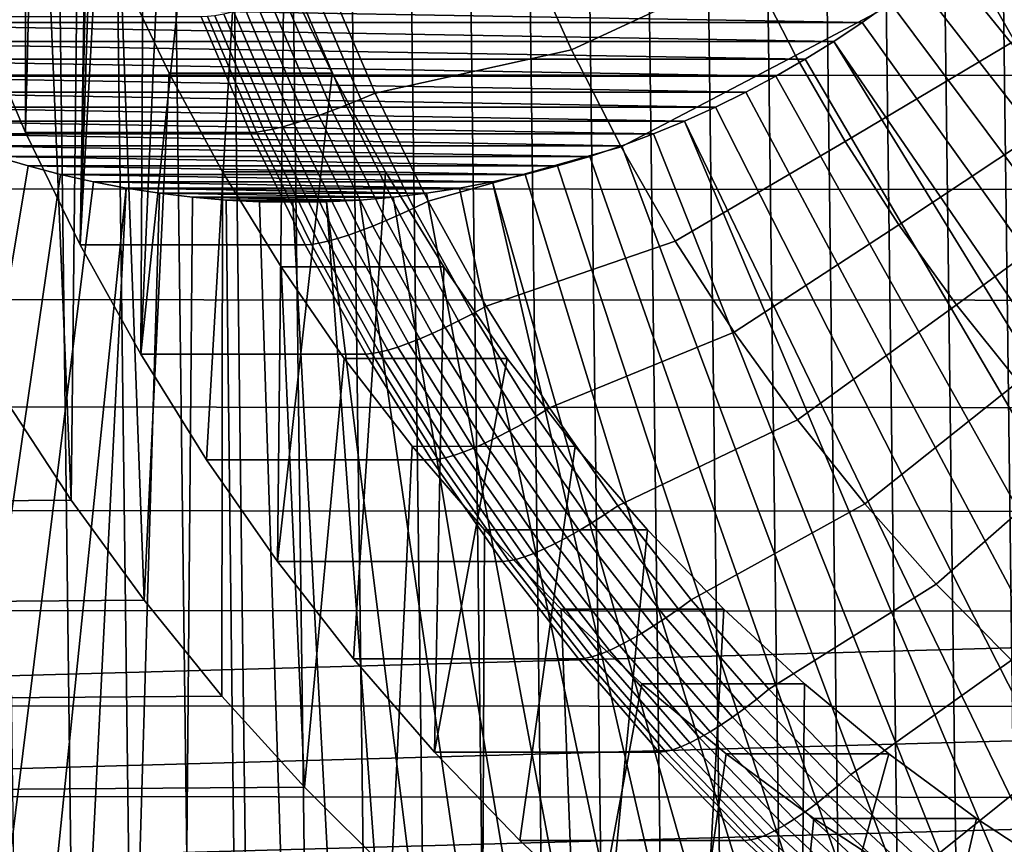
# Model space of a CAD drawing. Header units: metres. Extents: x -248 to 28, y -28 to 28.
# Tile 10 of 256: x -230.73 to -221.42, y -16.57 to -8.77. Entities that reach past the tile are written whole.
import ezdxf

# ---------------------------------------------------------------- set-up
doc = ezdxf.new("R2010")
doc.units = ezdxf.units.M
doc.layers.add('solid_10_061_053_XXX', color=7, linetype='CONTINUOUS')

msp = doc.modelspace()

# ---------------------------------------------------------------- linework, layer by layer
at = {"layer": 'solid_10_061_053_XXX'}
for points in [[(-227.412567, 22.197994, 139.122314), (-226.852432, -22.247147, 138.918442), (-226.291367, -22.280291, 138.714233), (-226.852402, 22.247149, 138.918442)], [(-226.852402, 22.247149, 138.918442), (-226.291367, -22.280291, 138.714233), (-225.72966, -22.297413, 138.509796), (-226.291336, 22.280293, 138.714218)], [(-226.291336, 22.280293, 138.714218), (-225.72966, -22.297413, 138.509796), (-225.167648, -22.298502, 138.305237), (-225.72963, 22.297415, 138.509781)], [(-225.72963, 22.297415, 138.509781), (-225.167648, -22.298502, 138.305237), (-224.605789, -22.283546, 138.100739), (-225.167618, 22.298502, 138.305222)], [(-225.167618, 22.298502, 138.305222), (-224.605789, -22.283546, 138.100739), (-224.044434, -22.252562, 137.896423), (-224.605759, 22.283546, 138.100723)], [(-224.605759, 22.283546, 138.100723), (-224.044434, -22.252562, 137.896423), (-223.483978, -22.205553, 137.692429), (-224.044403, 22.25256, 137.896408)], [(-224.044403, 22.25256, 137.896408), (-223.483978, -22.205553, 137.692429), (-222.92511, -22.142586, 137.489014), (-223.483948, 22.205549, 137.692413)], [(-227.971237, 22.132875, 139.325653), (-227.412598, -22.19799, 139.12233), (-226.852432, -22.247147, 138.918442), (-227.412567, 22.197994, 139.122314)], [(-223.483948, 22.205549, 137.692413), (-222.92511, -22.142586, 137.489014), (-222.368134, -22.063715, 137.286301), (-222.925079, 22.142582, 137.488998)], [(-228.528061, 22.051838, 139.52832), (-227.971268, -22.132872, 139.325668), (-227.412598, -22.19799, 139.12233), (-227.971237, 22.132875, 139.325653)], [(-222.925079, 22.142582, 137.488998), (-222.368134, -22.063715, 137.286301), (-221.813461, -21.968998, 137.084412), (-222.368103, 22.063709, 137.286285)], [(-222.368103, 22.063709, 137.286285), (-221.813461, -21.968998, 137.084412), (-221.261566, -21.858534, 136.883545), (-221.813431, 21.96899, 137.084396)], [(-229.082687, 21.954929, 139.730194), (-228.528091, -22.051834, 139.528336), (-227.971268, -22.132872, 139.325668), (-228.528061, 22.051838, 139.52832)], [(-221.813431, 21.96899, 137.084396), (-221.261566, -21.858534, 136.883545), (-220.712723, -21.732389, 136.683777), (-221.26152, 21.858524, 136.883514)], [(-229.634598, 21.842245, 139.931076), (-229.082718, -21.954924, 139.730209), (-228.528091, -22.051834, 139.528336), (-229.082687, 21.954929, 139.730194)], [(-230.183487, 21.713848, 140.130844), (-229.634628, -21.842237, 139.931076), (-229.082718, -21.954924, 139.730209), (-229.634598, 21.842245, 139.931076)], [(-230.728989, 21.569818, 140.329391), (-230.183517, -21.71384, 140.130859), (-229.634628, -21.842237, 139.931076), (-230.183487, 21.713848, 140.130844)], [(-231.270599, 21.410294, 140.52652), (-230.729019, -21.569811, 140.329407), (-230.183517, -21.71384, 140.130859), (-230.728989, 21.569818, 140.329391)], [(-230.675568, -9.839418, 183.089905), (-230.156525, 10.902413, 182.900986), (-229.985352, 0, 182.838684), (-230.156525, -10.902413, 182.900986)], [(-230.156525, 10.902413, 182.900986), (-230.675568, -9.839418, 183.089905), (-230.675568, 9.839418, 183.089905)], [(-230.675568, 9.839418, 183.089905), (-230.675568, -9.839418, 183.089905), (-231.140732, -8.748477, 183.259201)], [(-230.156525, -10.902413, 182.900986), (-229.985352, 0, 182.838684), (-229.95752, -1.074196, 182.828552)], [(-230.156525, -10.902413, 182.900986), (-229.95752, -1.074196, 182.828552), (-229.87413, -2.145158, 182.798203)], [(-230.156525, -10.902413, 182.900986), (-229.87413, -2.145158, 182.798203), (-229.735413, -3.209665, 182.747711)], [(-230.156525, -10.902413, 182.900986), (-229.735413, -3.209665, 182.747711), (-229.541855, -4.264221, 182.677261), (-229.585068, -11.934463, 182.692993)], [(-229.585068, -11.934463, 182.692993), (-229.541855, -4.264221, 182.677261), (-229.293945, -5.306013, 182.587036)], [(-230.531601, -6.331591, 178.248703), (-230.833038, -5.305993, 178.358414), (-230.883987, -12.333515, 178.376953), (-230.242737, -13.316682, 178.143555)], [(-229.585068, -11.934463, 182.692993), (-229.293945, -5.306013, 182.587036), (-228.992477, -6.331688, 182.47731)], [(-230.17746, -7.338163, 178.119797), (-230.531601, -6.331591, 178.248703), (-230.242737, -13.316682, 178.143555)], [(-229.585068, -11.934463, 182.692993), (-228.992477, -6.331688, 182.47731), (-228.638443, -7.337977, 182.34845), (-228.962769, -12.932734, 182.466492)], [(-229.771927, -8.322003, 177.972198), (-230.17746, -7.338163, 178.119797), (-230.242737, -13.316682, 178.143555), (-229.553314, -14.262086, 177.892639)], [(-228.962769, -12.932734, 182.466492), (-228.638443, -7.337977, 182.34845), (-228.232773, -8.322156, 182.20079), (-228.291473, -13.894281, 182.222168)], [(-221.748688, -8.237655, 190.171463), (-221.325195, -8.973097, 190.017334), (-219.727539, -8.006633, 190.055557), (-220.105423, -7.350403, 190.1931)], [(-223.823639, -8.274807, 190.236877), (-224.209671, -7.413519, 190.37738), (-225.935364, -8.115582, 190.246521), (-225.512772, -9.058434, 190.092712)], [(-223.823639, -8.274807, 190.236877), (-223.395767, -9.113414, 190.081146), (-221.748688, -8.237655, 190.171463), (-222.135437, -7.479634, 190.312241)], [(-214.045654, -15.409805, 129.072388), (-221.51326, -7.772909, 128.461716), (-221.282547, -7.54265, 128.377747), (-213.657501, -15.027817, 128.931107)], [(-214.850449, -16.139462, 129.365311), (-221.750824, -7.995211, 128.548187), (-221.51326, -7.772909, 128.461716), (-214.443405, -15.780444, 129.217148)], [(-214.045654, -15.409805, 129.072388), (-214.443405, -15.780444, 129.217148), (-221.51326, -7.772909, 128.461716)], [(-215.26651, -16.486591, 129.516739), (-221.994888, -8.209237, 128.637024), (-221.750824, -7.995211, 128.548187), (-214.850449, -16.139462, 129.365311)], [(-206.092651, -9.306959, 131.575333), (-244.598938, -9.289848, 145.590485), (-245.036255, -8.186011, 145.749649), (-205.65448, -8.203561, 131.415863)], [(-225.512772, -9.058434, 190.092712), (-225.935364, -8.115582, 190.246521), (-227.815323, -8.417814, 190.104614), (-227.367767, -9.467447, 189.941727)], [(-223.395767, -9.113414, 190.081146), (-223.823639, -8.274807, 190.236877), (-225.512772, -9.058434, 190.092712), (-225.044388, -9.976459, 189.922241)], [(-223.395767, -9.113414, 190.081146), (-222.927246, -9.927042, 189.910614), (-221.325195, -8.973097, 190.017334), (-221.748688, -8.237655, 190.171463)], [(-215.691254, -16.821579, 129.671341), (-222.245255, -8.41482, 128.728149), (-221.994888, -8.209237, 128.637024), (-215.26651, -16.486591, 129.516739)], [(-229.315842, -9.281114, 177.806198), (-229.771927, -8.322003, 177.972198), (-229.553314, -14.262086, 177.892639)], [(-227.776825, -9.280976, 182.034836), (-228.232773, -8.322156, 182.20079), (-229.771927, -8.322003, 177.972198), (-229.315842, -9.281114, 177.806198)], [(-228.291473, -13.894281, 182.222168), (-228.232773, -8.322156, 182.20079), (-227.776825, -9.280976, 182.034836)], [(-227.95546, -8.469649, 190.078461), (-227.505142, -9.525744, 189.914566), (-227.367767, -9.467447, 189.941727), (-227.815323, -8.417814, 190.104614)], [(-216.12439, -17.144176, 129.828995), (-222.501785, -8.611822, 128.821518), (-222.245255, -8.41482, 128.728149), (-215.691254, -16.821579, 129.671341)], [(-227.641602, -9.581043, 189.872147), (-228.094528, -8.518817, 190.037003), (-228.229645, -8.564297, 189.98085), (-227.774292, -9.632194, 189.815125)], [(-227.505142, -9.525744, 189.914566), (-227.95546, -8.469649, 190.078461), (-228.094528, -8.518817, 190.037003), (-227.641602, -9.581043, 189.872147)], [(-222.764053, -8.799937, 128.916977), (-233.529358, -8.799937, 132.83522), (-233.791626, -8.611822, 132.930679)], [(-222.501785, -8.611822, 128.821518), (-222.764053, -8.799937, 128.916977), (-233.791626, -8.611822, 132.930679)], [(-228.022919, -9.719962, 189.659744), (-228.482422, -8.642335, 189.826981), (-228.597458, -8.674079, 189.730881), (-228.136261, -9.755665, 189.563019)], [(-227.90184, -9.678661, 189.74408), (-228.35939, -8.605613, 189.910599), (-228.482422, -8.642335, 189.826981), (-228.022919, -9.719962, 189.659744)], [(-227.774292, -9.632194, 189.815125), (-228.229645, -8.564297, 189.98085), (-228.35939, -8.605613, 189.910599), (-227.90184, -9.678661, 189.74408)], [(-216.565598, -17.454149, 129.989578), (-222.764053, -8.799937, 128.916977), (-222.501785, -8.611822, 128.821518), (-216.12439, -17.144176, 129.828995)], [(-228.548935, -9.839416, 188.93277), (-229.014084, -8.748544, 189.102066), (-231.140732, -8.748477, 183.259201), (-230.675568, -9.839418, 183.089905)], [(-228.490051, -9.835999, 189.074005), (-228.955048, -8.745507, 189.243256), (-229.014084, -8.748544, 189.102066), (-228.548935, -9.839416, 188.93277)], [(-228.418503, -9.825775, 189.209122), (-228.883011, -8.736417, 189.378174), (-228.955048, -8.745507, 189.243256), (-228.490051, -9.835999, 189.074005)], [(-228.335098, -9.808849, 189.336517), (-228.798798, -8.721367, 189.505295), (-228.883011, -8.736417, 189.378174), (-228.418503, -9.825775, 189.209122)], [(-228.240692, -9.785398, 189.454895), (-228.703278, -8.700516, 189.623276), (-228.798798, -8.721367, 189.505295), (-228.335098, -9.808849, 189.336517)], [(-228.136261, -9.755665, 189.563019), (-228.597458, -8.674079, 189.730881), (-228.703278, -8.700516, 189.623276), (-228.240692, -9.785398, 189.454895)], [(-223.031815, -8.978979, 129.014435), (-233.261597, -8.978979, 132.737762), (-233.529358, -8.799937, 132.83522)], [(-222.764053, -8.799937, 128.916977), (-223.031815, -8.978979, 129.014435), (-233.529358, -8.799937, 132.83522)], [(-217.014557, -17.751265, 130.152985), (-223.031815, -8.978979, 129.014435), (-222.764053, -8.799937, 128.916977), (-216.565598, -17.454149, 129.989578)], [(-223.304916, -9.148843, 129.113831), (-232.98851, -9.148843, 132.638367), (-233.261597, -8.978979, 132.737762)], [(-223.031815, -8.978979, 129.014435), (-223.304916, -9.148843, 129.113831), (-233.261597, -8.978979, 132.737762)], [(-217.934341, -18.306067, 130.487762), (-223.304916, -9.148843, 129.113831), (-223.031815, -8.978979, 129.014435), (-217.470917, -18.035307, 130.319077)], [(-217.014557, -17.751265, 130.152985), (-217.470917, -18.035307, 130.319077), (-223.031815, -8.978979, 129.014435)], [(-222.927246, -9.927042, 189.910614), (-222.419357, -10.713461, 189.725754), (-220.866104, -9.683944, 189.850235), (-221.325195, -8.973097, 190.017334)], [(-225.044388, -9.976459, 189.922241), (-225.512772, -9.058434, 190.092712), (-227.367767, -9.467447, 189.941727), (-226.868332, -10.490246, 189.759949)], [(-222.927246, -9.927042, 189.910614), (-223.395767, -9.113414, 190.081146), (-225.044388, -9.976459, 189.922241), (-224.531494, -10.867137, 189.735565)], [(-223.582962, -9.309299, 129.215027), (-232.710464, -9.309299, 132.53717), (-232.98851, -9.148843, 132.638367)], [(-223.304916, -9.148843, 129.113831), (-223.582962, -9.309299, 129.215027), (-232.98851, -9.148843, 132.638367)], [(-218.40451, -18.563341, 130.65889), (-223.582962, -9.309299, 129.215027), (-223.304916, -9.148843, 129.113831), (-217.934341, -18.306067, 130.487762)], [(-206.585403, -10.384023, 131.754684), (-244.107056, -10.367312, 145.411453), (-244.598938, -9.289848, 145.590485), (-206.092651, -9.306959, 131.575333)], [(-228.81102, -10.211597, 177.622452), (-229.315842, -9.281114, 177.806198), (-229.553314, -14.262086, 177.892639), (-228.817566, -15.167233, 177.624847)], [(-227.271912, -10.211637, 181.851074), (-227.776825, -9.280976, 182.034836), (-229.315842, -9.281114, 177.806198), (-228.81102, -10.211597, 177.622452)], [(-228.291473, -13.894281, 182.222168), (-227.776825, -9.280976, 182.034836), (-227.271912, -10.211637, 181.851074), (-227.572983, -14.816537, 181.960648)], [(-223.865677, -9.46017, 129.317932), (-232.42775, -9.46017, 132.434265), (-232.710464, -9.309299, 132.53717)], [(-223.582962, -9.309299, 129.215027), (-223.865677, -9.46017, 129.317932), (-232.710464, -9.309299, 132.53717)], [(-218.881073, -18.806946, 130.832336), (-223.865677, -9.46017, 129.317932), (-223.582962, -9.309299, 129.215027), (-218.40451, -18.563341, 130.65889)], [(-224.152786, -9.601322, 129.42244), (-232.140625, -9.601322, 132.329773), (-232.42775, -9.46017, 132.434265)], [(-223.865677, -9.46017, 129.317932), (-224.152786, -9.601322, 129.42244), (-232.42775, -9.46017, 132.434265)], [(-227.505142, -9.525744, 189.914566), (-227.00264, -10.554837, 189.731659), (-226.868332, -10.490246, 189.759949), (-227.367767, -9.467447, 189.941727)], [(-219.363663, -19.036697, 131.00798), (-224.152786, -9.601322, 129.42244), (-223.865677, -9.46017, 129.317932), (-218.881073, -18.806946, 130.832336)], [(-227.136185, -10.616111, 189.688187), (-227.641602, -9.581043, 189.872147), (-227.774292, -9.632194, 189.815125), (-227.26619, -10.672787, 189.630188)], [(-227.00264, -10.554837, 189.731659), (-227.505142, -9.525744, 189.914566), (-227.641602, -9.581043, 189.872147), (-227.136185, -10.616111, 189.688187)], [(-224.444031, -9.73262, 129.528427), (-231.849396, -9.73262, 132.22377), (-232.140625, -9.601322, 132.329773)], [(-224.152786, -9.601322, 129.42244), (-224.444031, -9.73262, 129.528427), (-232.140625, -9.601322, 132.329773)], [(-227.391281, -10.724275, 189.558243), (-227.90184, -9.678661, 189.74408), (-228.022919, -9.719962, 189.659744), (-227.510178, -10.770038, 189.473129)], [(-227.26619, -10.672787, 189.630188), (-227.774292, -9.632194, 189.815125), (-227.90184, -9.678661, 189.74408), (-227.391281, -10.724275, 189.558243)], [(-219.851929, -19.252428, 131.185699), (-224.444031, -9.73262, 129.528427), (-224.152786, -9.601322, 129.42244), (-219.363663, -19.036697, 131.00798)], [(-224.73912, -9.853935, 129.635834), (-231.554306, -9.853935, 132.116364), (-231.849396, -9.73262, 132.22377)], [(-224.444031, -9.73262, 129.528427), (-224.73912, -9.853935, 129.635834), (-231.849396, -9.73262, 132.22377)], [(-227.621643, -10.809597, 189.375702), (-228.136261, -9.755665, 189.563019), (-228.240692, -9.785398, 189.454895), (-227.724487, -10.842542, 189.267029)], [(-227.510178, -10.770038, 189.473129), (-228.022919, -9.719962, 189.659744), (-228.136261, -9.755665, 189.563019), (-227.621643, -10.809597, 189.375702)], [(-220.84407, -19.641203, 131.546814), (-224.73912, -9.853935, 129.635834), (-224.444031, -9.73262, 129.528427), (-220.34552, -19.453979, 131.365356)], [(-219.851929, -19.252428, 131.185699), (-220.34552, -19.453979, 131.365356), (-224.444031, -9.73262, 129.528427)], [(-222.419357, -10.713461, 189.725754), (-221.873474, -11.470514, 189.527069), (-220.372681, -10.368249, 189.670639), (-220.866104, -9.683944, 189.850235)], [(-225.037598, -9.965083, 129.744476), (-231.255814, -9.965083, 132.007721), (-231.554306, -9.853935, 132.116364)], [(-224.73912, -9.853935, 129.635834), (-225.037598, -9.965083, 129.744476), (-231.554306, -9.853935, 132.116364)], [(-228.029892, -10.902395, 188.743851), (-228.548935, -9.839416, 188.93277), (-230.675568, -9.839418, 183.089905), (-230.156525, -10.902413, 182.900986)], [(-227.971191, -10.89861, 188.885162), (-228.490051, -9.835999, 189.074005), (-228.548935, -9.839416, 188.93277), (-228.029892, -10.902395, 188.743851)], [(-227.900192, -10.887281, 189.020462), (-228.418503, -9.825775, 189.209122), (-228.490051, -9.835999, 189.074005), (-227.971191, -10.89861, 188.885162)], [(-227.817657, -10.868526, 189.148193), (-228.335098, -9.808849, 189.336517), (-228.418503, -9.825775, 189.209122), (-227.900192, -10.887281, 189.020462)], [(-227.724487, -10.842542, 189.267029), (-228.240692, -9.785398, 189.454895), (-228.335098, -9.808849, 189.336517), (-227.817657, -10.868526, 189.148193)], [(-221.347214, -19.813961, 131.729935), (-225.037598, -9.965083, 129.744476), (-224.73912, -9.853935, 129.635834), (-220.84407, -19.641203, 131.546814)], [(-222.419357, -10.713461, 189.725754), (-222.927246, -9.927042, 189.910614), (-224.531494, -10.867137, 189.735565), (-223.975494, -11.72803, 189.533188)], [(-225.339294, -10.065998, 129.854294), (-230.954117, -10.065998, 131.897919), (-231.255814, -9.965083, 132.007721)], [(-225.037598, -9.965083, 129.744476), (-225.339294, -10.065998, 129.854294), (-231.255814, -9.965083, 132.007721)], [(-224.531494, -10.867137, 189.735565), (-225.044388, -9.976459, 189.922241), (-226.868332, -10.490246, 189.759949), (-226.318481, -11.483307, 189.559814)], [(-221.854568, -19.972126, 131.914597), (-225.339294, -10.065998, 129.854294), (-225.037598, -9.965083, 129.744476), (-221.347214, -19.813961, 131.729935)], [(-232.794861, -19.817799, 135.896545), (-230.954117, -10.065998, 131.897919), (-230.649399, -10.156611, 131.787003), (-232.288483, -19.975306, 135.712234)], [(-225.644012, -10.156611, 129.965195), (-230.649399, -10.156611, 131.787003), (-230.954117, -10.065998, 131.897919)], [(-225.339294, -10.065998, 129.854294), (-225.644012, -10.156611, 129.965195), (-230.954117, -10.065998, 131.897919)], [(-222.365784, -20.11558, 132.100662), (-225.644012, -10.156611, 129.965195), (-225.339294, -10.065998, 129.854294), (-221.854568, -19.972126, 131.914597)], [(-232.288483, -19.975306, 135.712234), (-230.649399, -10.156611, 131.787003), (-230.34227, -10.236745, 131.675217), (-231.778275, -20.118162, 135.526535)], [(-231.778275, -20.118162, 135.526535), (-230.34227, -10.236745, 131.675217), (-230.032898, -10.306357, 131.562622), (-231.264618, -20.246264, 135.339584)], [(-225.951157, -10.236745, 130.076981), (-230.34227, -10.236745, 131.675217), (-230.649399, -10.156611, 131.787003)], [(-225.644012, -10.156611, 129.965195), (-225.951157, -10.236745, 130.076981), (-230.649399, -10.156611, 131.787003)], [(-226.260529, -10.306357, 130.18959), (-230.032898, -10.306357, 131.562622), (-230.34227, -10.236745, 131.675217)], [(-225.951157, -10.236745, 130.076981), (-226.260529, -10.306357, 130.18959), (-230.34227, -10.236745, 131.675217)], [(-228.258728, -11.111199, 177.421432), (-228.81102, -10.211597, 177.622452), (-228.817566, -15.167233, 177.624847), (-228.037613, -16.029495, 177.340958)], [(-226.719589, -11.111258, 181.65004), (-227.271912, -10.211637, 181.851074), (-228.81102, -10.211597, 177.622452), (-228.258728, -11.111199, 177.421432)], [(-227.572983, -14.816537, 181.960648), (-227.271912, -10.211637, 181.851074), (-226.719589, -11.111258, 181.65004), (-226.809464, -15.696678, 181.682755)], [(-223.398224, -20.357948, 132.47644), (-226.260529, -10.306357, 130.18959), (-225.951157, -10.236745, 130.076981), (-222.880463, -20.244219, 132.287994)], [(-222.880463, -20.244219, 132.287994), (-225.951157, -10.236745, 130.076981), (-225.644012, -10.156611, 129.965195), (-222.365784, -20.11558, 132.100662)], [(-231.264618, -20.246264, 135.339584), (-230.032898, -10.306357, 131.562622), (-229.721405, -10.365415, 131.449234), (-230.747894, -20.359516, 135.151505)], [(-226.572021, -10.365415, 130.302963), (-229.721405, -10.365415, 131.449234), (-230.032898, -10.306357, 131.562622)], [(-226.260529, -10.306357, 130.18959), (-226.572021, -10.365415, 130.302963), (-230.032898, -10.306357, 131.562622)], [(-224.441513, -20.540352, 132.856171), (-226.572021, -10.365415, 130.302963), (-226.260529, -10.306357, 130.18959), (-223.918701, -20.456684, 132.665878)], [(-223.398224, -20.357948, 132.47644), (-223.918701, -20.456684, 132.665878), (-226.260529, -10.306357, 130.18959)], [(-207.131226, -11.431479, 131.953354), (-243.561996, -11.415358, 145.213058), (-244.107056, -10.367312, 145.411453), (-206.585403, -10.384023, 131.754684)], [(-230.228485, -20.457838, 134.962463), (-230.747894, -20.359516, 135.151505), (-229.721405, -10.365415, 131.449234)], [(-230.228485, -20.457838, 134.962463), (-229.721405, -10.365415, 131.449234), (-229.408432, -10.413796, 131.335327), (-229.706757, -20.541157, 134.772568)], [(-226.884979, -10.413796, 130.41687), (-229.408432, -10.413796, 131.335327), (-229.721405, -10.365415, 131.449234)], [(-226.572021, -10.365415, 130.302963), (-226.884979, -10.413796, 130.41687), (-229.721405, -10.365415, 131.449234)], [(-229.706757, -20.541157, 134.772568), (-229.408432, -10.413796, 131.335327), (-229.094208, -10.451475, 131.220963), (-229.18309, -20.609407, 134.58197)], [(-227.199219, -10.451475, 130.531235), (-229.094208, -10.451475, 131.220963), (-229.408432, -10.413796, 131.335327)], [(-226.884979, -10.413796, 130.41687), (-227.199219, -10.451475, 130.531235), (-229.408432, -10.413796, 131.335327)], [(-225.492554, -20.662254, 133.238724), (-227.199219, -10.451475, 130.531235), (-226.884979, -10.413796, 130.41687), (-224.966263, -20.608892, 133.047165)], [(-224.966263, -20.608892, 133.047165), (-226.884979, -10.413796, 130.41687), (-226.572021, -10.365415, 130.302963), (-224.441513, -20.540352, 132.856171)], [(-221.873474, -11.470514, 189.527069), (-221.291122, -12.196129, 189.315109), (-219.846283, -11.024134, 189.47905), (-220.372681, -10.368249, 189.670639)], [(-229.18309, -20.609407, 134.58197), (-229.094208, -10.451475, 131.220963), (-228.778854, -10.478426, 131.106186), (-228.657898, -20.662544, 134.390808)], [(-227.514557, -10.478426, 130.646011), (-228.778854, -10.478426, 131.106186), (-229.094208, -10.451475, 131.220963)], [(-227.199219, -10.451475, 130.531235), (-227.514557, -10.478426, 130.646011), (-229.094208, -10.451475, 131.220963)], [(-227.830429, -10.494604, 130.760986), (-228.462997, -10.494604, 130.991226), (-228.778854, -10.478426, 131.106186)], [(-228.657898, -20.662544, 134.390808), (-228.778854, -10.478426, 131.106186), (-228.462997, -10.494604, 130.991226), (-228.131531, -20.700527, 134.199234)], [(-227.514557, -10.478426, 130.646011), (-227.830429, -10.494604, 130.760986), (-228.778854, -10.478426, 131.106186)], [(-227.830429, -10.494604, 130.760986), (-228.146713, -10.5, 130.876099), (-228.462997, -10.494604, 130.991226)], [(-228.131531, -20.700527, 134.199234), (-228.462997, -10.494604, 130.991226), (-228.146713, -10.5, 130.876099), (-227.604416, -20.723328, 134.00737)], [(-227.604416, -20.723328, 134.00737), (-228.146713, -10.5, 130.876099), (-227.830429, -10.494604, 130.760986), (-227.076904, -20.730928, 133.815369)], [(-226.548264, -20.723295, 133.622971), (-227.830429, -10.494604, 130.760986), (-227.514557, -10.478426, 130.646011), (-226.02002, -20.700397, 133.430695)], [(-226.548264, -20.723295, 133.622971), (-227.076904, -20.730928, 133.815369), (-227.830429, -10.494604, 130.760986)], [(-226.02002, -20.700397, 133.430695), (-227.514557, -10.478426, 130.646011), (-227.199219, -10.451475, 130.531235), (-225.492554, -20.662254, 133.238724)], [(-227.00264, -10.554837, 189.731659), (-226.449402, -11.554012, 189.530304), (-226.318481, -11.483307, 189.559814), (-226.868332, -10.490246, 189.759949)], [(-226.449402, -11.554012, 189.530304), (-227.00264, -10.554837, 189.731659), (-227.136185, -10.616111, 189.688187), (-226.579727, -11.621085, 189.485657)], [(-226.706757, -11.683126, 189.426559), (-227.26619, -10.672787, 189.630188), (-227.391281, -10.724275, 189.558243), (-226.829147, -11.739489, 189.353638)], [(-226.579727, -11.621085, 189.485657), (-227.136185, -10.616111, 189.688187), (-227.26619, -10.672787, 189.630188), (-226.706757, -11.683126, 189.426559)], [(-226.945648, -11.789583, 189.267654), (-227.510178, -10.770038, 189.473129), (-227.621643, -10.809597, 189.375702), (-227.055038, -11.832889, 189.169479)], [(-226.829147, -11.739489, 189.353638), (-227.391281, -10.724275, 189.558243), (-227.510178, -10.770038, 189.473129), (-226.945648, -11.789583, 189.267654)], [(-221.873474, -11.470514, 189.527069), (-222.419357, -10.713461, 189.725754), (-223.975494, -11.72803, 189.533188), (-223.37793, -12.556777, 189.315704)], [(-227.329514, -11.917927, 188.812744), (-227.900192, -10.887281, 189.020462), (-227.971191, -10.89861, 188.885162), (-227.399918, -11.930327, 188.677231)], [(-227.247971, -11.897397, 188.940842), (-227.817657, -10.868526, 189.148193), (-227.900192, -10.887281, 189.020462), (-227.329514, -11.917927, 188.812744)], [(-227.156158, -11.868952, 189.060165), (-227.724487, -10.842542, 189.267029), (-227.817657, -10.868526, 189.148193), (-227.247971, -11.897397, 188.940842)], [(-227.055038, -11.832889, 189.169479), (-227.621643, -10.809597, 189.375702), (-227.724487, -10.842542, 189.267029), (-227.156158, -11.868952, 189.060165)], [(-223.975494, -11.72803, 189.533188), (-224.531494, -10.867137, 189.735565), (-226.318481, -11.483307, 189.559814), (-225.719727, -12.443817, 189.341888)], [(-227.458435, -11.934471, 188.535843), (-228.029892, -10.902395, 188.743851), (-230.156525, -10.902413, 182.900986), (-229.585068, -11.934463, 182.692993)], [(-227.399918, -11.930327, 188.677231), (-227.971191, -10.89861, 188.885162), (-228.029892, -10.902395, 188.743851), (-227.458435, -11.934471, 188.535843)], [(-227.660538, -11.977294, 177.20372), (-228.258728, -11.111199, 177.421432), (-228.037613, -16.029495, 177.340958)], [(-226.121567, -11.97713, 181.432373), (-226.719589, -11.111258, 181.65004), (-228.258728, -11.111199, 177.421432), (-227.660538, -11.977294, 177.20372)], [(-226.809464, -15.696678, 181.682755), (-226.719589, -11.111258, 181.65004), (-226.121567, -11.97713, 181.432373)], [(-207.72876, -12.446719, 132.170837), (-242.965302, -12.431047, 144.99588), (-243.561996, -11.415358, 145.213058), (-207.131226, -11.431479, 131.953354)], [(-226.449402, -11.554012, 189.530304), (-225.846954, -12.520435, 189.311035), (-225.719727, -12.443817, 189.341888), (-226.318481, -11.483307, 189.559814)], [(-221.291122, -12.196129, 189.315109), (-221.873474, -11.470514, 189.527069), (-223.37793, -12.556777, 189.315704), (-222.740417, -13.351107, 189.083664)], [(-225.973785, -12.593119, 189.265121), (-226.579727, -11.621085, 189.485657), (-226.706757, -11.683126, 189.426559), (-226.09758, -12.660349, 189.204849)], [(-225.846954, -12.520435, 189.311035), (-226.449402, -11.554012, 189.530304), (-226.579727, -11.621085, 189.485657), (-225.973785, -12.593119, 189.265121)], [(-226.09758, -12.660349, 189.204849), (-226.706757, -11.683126, 189.426559), (-226.829147, -11.739489, 189.353638), (-226.217041, -12.721426, 189.130859)], [(-226.330933, -12.775711, 189.043915), (-226.945648, -11.789583, 189.267654), (-227.055038, -11.832889, 189.169479), (-226.438049, -12.822638, 188.944916)], [(-226.217041, -12.721426, 189.130859), (-226.829147, -11.739489, 189.353638), (-226.945648, -11.789583, 189.267654), (-226.330933, -12.775711, 189.043915)], [(-223.37793, -12.556777, 189.315704), (-223.975494, -11.72803, 189.533188), (-225.719727, -12.443817, 189.341888), (-225.073792, -13.369057, 189.106781)], [(-226.627625, -12.892542, 188.715057), (-227.247971, -11.897397, 188.940842), (-227.329514, -11.917927, 188.812744), (-226.708099, -12.914789, 188.586578)], [(-226.537308, -12.861717, 188.834915), (-227.156158, -11.868952, 189.060165), (-227.247971, -11.897397, 188.940842), (-226.627625, -12.892542, 188.715057)], [(-226.438049, -12.822638, 188.944916), (-227.055038, -11.832889, 189.169479), (-227.156158, -11.868952, 189.060165), (-226.537308, -12.861717, 188.834915)], [(-226.836151, -12.932717, 188.309357), (-227.458435, -11.934471, 188.535843), (-229.585068, -11.934463, 182.692993), (-228.962769, -12.932734, 182.466492)], [(-227.018814, -12.806499, 176.970154), (-227.660538, -11.977294, 177.20372), (-228.037613, -16.029495, 177.340958), (-227.215836, -16.846247, 177.041855)], [(-225.479568, -12.80669, 181.198715), (-226.121567, -11.97713, 181.432373), (-227.660538, -11.977294, 177.20372), (-227.018814, -12.806499, 176.970154)], [(-226.777863, -12.928227, 188.450821), (-227.399918, -11.930327, 188.677231), (-227.458435, -11.934471, 188.535843), (-226.836151, -12.932717, 188.309357)], [(-226.708099, -12.914789, 188.586578), (-227.329514, -11.917927, 188.812744), (-227.399918, -11.930327, 188.677231), (-226.777863, -12.928227, 188.450821)], [(-226.809464, -15.696678, 181.682755), (-226.121567, -11.97713, 181.432373), (-225.479568, -12.80669, 181.198715), (-226.00293, -16.532423, 181.389206)], [(-220.673874, -12.888314, 189.090454), (-221.291122, -12.196129, 189.315109), (-222.740417, -13.351107, 189.083664), (-222.064713, -14.108843, 188.837723)], [(-242.318634, -13.411538, 144.760513), (-230.242737, -13.316682, 178.143555), (-230.883987, -12.333515, 178.376953), (-242.965302, -12.431047, 144.99588)], [(-208.376205, -13.426644, 132.406479), (-242.318634, -13.411538, 144.760513), (-242.965302, -12.431047, 144.99588), (-207.72876, -12.446719, 132.170837)], [(-225.846954, -12.520435, 189.311035), (-225.197037, -13.451368, 189.074478), (-225.073792, -13.369057, 189.106781), (-225.719727, -12.443817, 189.341888)], [(-225.197037, -13.451368, 189.074478), (-225.846954, -12.520435, 189.311035), (-225.973785, -12.593119, 189.265121), (-225.320099, -13.529455, 189.027191)], [(-222.740417, -13.351107, 189.083664), (-223.37793, -12.556777, 189.315704), (-225.073792, -13.369057, 189.106781), (-224.382492, -14.256398, 188.855164)], [(-225.320099, -13.529455, 189.027191), (-225.973785, -12.593119, 189.265121), (-226.09758, -12.660349, 189.204849), (-225.440399, -13.601686, 188.965652)], [(-225.556686, -13.667303, 188.890503), (-226.217041, -12.721426, 189.130859), (-226.330933, -12.775711, 189.043915), (-225.667755, -13.725624, 188.802536)], [(-225.440399, -13.601686, 188.965652), (-226.09758, -12.660349, 189.204849), (-226.217041, -12.721426, 189.130859), (-225.556686, -13.667303, 188.890503)], [(-226.334671, -13.597368, 176.721146), (-227.018814, -12.806499, 176.970154), (-227.215836, -16.846247, 177.041855), (-226.354248, -17.615498, 176.728271)], [(-224.795685, -13.59726, 180.949799), (-225.479568, -12.80669, 181.198715), (-227.018814, -12.806499, 176.970154), (-226.334671, -13.597368, 176.721146)], [(-225.772446, -13.77604, 188.702667), (-226.438049, -12.822638, 188.944916), (-226.537308, -12.861717, 188.834915), (-225.869659, -13.818026, 188.591919)], [(-225.667755, -13.725624, 188.802536), (-226.330933, -12.775711, 189.043915), (-226.438049, -12.822638, 188.944916), (-225.772446, -13.77604, 188.702667)], [(-226.00293, -16.532423, 181.389206), (-225.479568, -12.80669, 181.198715), (-224.795685, -13.59726, 180.949799), (-225.155792, -17.321259, 181.080872)], [(-226.164841, -13.894304, 188.065018), (-226.836151, -12.932717, 188.309357), (-228.962769, -12.932734, 182.466492), (-228.291473, -13.894281, 182.222168)], [(-226.106781, -13.889481, 188.206573), (-226.777863, -12.928227, 188.450821), (-226.836151, -12.932717, 188.309357), (-226.164841, -13.894304, 188.065018)], [(-226.037704, -13.875044, 188.342575), (-226.708099, -12.914789, 188.586578), (-226.777863, -12.928227, 188.450821), (-226.106781, -13.889481, 188.206573)], [(-225.958389, -13.851142, 188.471466), (-226.627625, -12.892542, 188.715057), (-226.708099, -12.914789, 188.586578), (-226.037704, -13.875044, 188.342575)], [(-225.869659, -13.818026, 188.591919), (-226.537308, -12.861717, 188.834915), (-226.627625, -12.892542, 188.715057), (-225.958389, -13.851142, 188.471466)], [(-220.023438, -13.545173, 188.853714), (-220.673874, -12.888314, 189.090454), (-222.064713, -14.108843, 188.837723), (-221.352676, -14.827907, 188.578568)], [(-241.623825, -14.354049, 144.507629), (-229.553314, -14.262086, 177.892639), (-230.242737, -13.316682, 178.143555), (-242.318634, -13.411538, 144.760513)], [(-225.197037, -13.451368, 189.074478), (-224.50148, -14.344172, 188.82132), (-224.382492, -14.256398, 188.855164), (-225.073792, -13.369057, 189.106781)], [(-222.064713, -14.108843, 188.837723), (-222.740417, -13.351107, 189.083664), (-224.382492, -14.256398, 188.855164), (-223.647797, -15.103325, 188.587769)], [(-209.071655, -14.368425, 132.659607), (-241.623825, -14.354049, 144.507629), (-242.318634, -13.411538, 144.760513), (-208.376205, -13.426644, 132.406479)], [(-224.50148, -14.344172, 188.82132), (-225.197037, -13.451368, 189.074478), (-225.320099, -13.529455, 189.027191), (-224.620499, -14.427442, 188.772552)], [(-224.620499, -14.427442, 188.772552), (-225.320099, -13.529455, 189.027191), (-225.440399, -13.601686, 188.965652), (-224.737076, -14.504465, 188.709656)], [(-225.610992, -14.346565, 176.457748), (-226.334671, -13.597368, 176.721146), (-226.354248, -17.615498, 176.728271), (-225.455475, -18.334888, 176.401138)], [(-224.071854, -14.346618, 180.68634), (-224.795685, -13.59726, 180.949799), (-226.334671, -13.597368, 176.721146), (-225.610992, -14.346565, 176.457748)], [(-224.849976, -14.574438, 188.633286), (-225.556686, -13.667303, 188.890503), (-225.667755, -13.725624, 188.802536), (-224.958023, -14.636631, 188.54422)], [(-224.737076, -14.504465, 188.709656), (-225.440399, -13.601686, 188.965652), (-225.556686, -13.667303, 188.890503), (-224.849976, -14.574438, 188.633286)], [(-225.155792, -17.321259, 181.080872), (-224.795685, -13.59726, 180.949799), (-224.071854, -14.346618, 180.68634), (-224.270386, -18.061008, 180.758606)], [(-224.958023, -14.636631, 188.54422), (-225.667755, -13.725624, 188.802536), (-225.772446, -13.77604, 188.702667), (-225.060104, -14.690393, 188.44339)], [(-225.242172, -14.770479, 188.210785), (-225.958389, -13.851142, 188.471466), (-226.037704, -13.875044, 188.342575), (-225.320251, -14.795967, 188.081436)], [(-225.155151, -14.735165, 188.331863), (-225.869659, -13.818026, 188.591919), (-225.958389, -13.851142, 188.471466), (-225.242172, -14.770479, 188.210785)], [(-225.060104, -14.690393, 188.44339), (-225.772446, -13.77604, 188.702667), (-225.869659, -13.818026, 188.591919), (-225.155151, -14.735165, 188.331863)], [(-225.446381, -14.816507, 187.803528), (-226.164841, -13.894304, 188.065018), (-228.291473, -13.894281, 182.222168), (-227.572983, -14.816537, 181.960648)], [(-225.388565, -14.811363, 187.94516), (-226.106781, -13.889481, 188.206573), (-226.164841, -13.894304, 188.065018), (-225.446381, -14.816507, 187.803528)], [(-225.320251, -14.795967, 188.081436), (-226.037704, -13.875044, 188.342575), (-226.106781, -13.889481, 188.206573), (-225.388565, -14.811363, 187.94516)], [(-221.352676, -14.827907, 188.578568), (-222.064713, -14.108843, 188.837723), (-223.647797, -15.103325, 188.587769), (-222.87178, -15.907444, 188.305313)], [(-240.88298, -15.255728, 144.237991), (-228.817566, -15.167233, 177.624847), (-229.553314, -14.262086, 177.892639), (-241.623825, -14.354049, 144.507629)], [(-224.50148, -14.344172, 188.82132), (-223.762268, -15.196315, 188.552261), (-223.647797, -15.103325, 188.587769), (-224.382492, -14.256398, 188.855164)], [(-209.071655, -14.368425, 132.659607), (-240.88298, -15.255728, 144.237991), (-241.623825, -14.354049, 144.507629)], [(-209.071655, -14.368425, 132.659607), (-209.813309, -15.269569, 132.92955), (-240.88298, -15.255728, 144.237991)], [(-224.849472, -15.052336, 176.180573), (-225.610992, -14.346565, 176.457748), (-225.455475, -18.334888, 176.401138)], [(-223.310349, -15.052373, 180.40918), (-224.071854, -14.346618, 180.68634), (-225.610992, -14.346565, 176.457748), (-224.849472, -15.052336, 176.180573)], [(-223.762268, -15.196315, 188.552261), (-224.50148, -14.344172, 188.82132), (-224.620499, -14.427442, 188.772552), (-223.876999, -15.284532, 188.501938)], [(-224.270386, -18.061008, 180.758606), (-224.071854, -14.346618, 180.68634), (-223.310349, -15.052373, 180.40918), (-223.349197, -18.749592, 180.423309)], [(-223.989594, -15.366131, 188.437607), (-224.737076, -14.504465, 188.709656), (-224.849976, -14.574438, 188.633286), (-224.098877, -15.440261, 188.359909)], [(-223.876999, -15.284532, 188.501938), (-224.620499, -14.427442, 188.772552), (-224.737076, -14.504465, 188.709656), (-223.989594, -15.366131, 188.437607)], [(-224.098877, -15.440261, 188.359909), (-224.849976, -14.574438, 188.633286), (-224.958023, -14.636631, 188.54422), (-224.203735, -15.506148, 188.269669)], [(-224.30304, -15.563105, 188.167847), (-225.060104, -14.690393, 188.44339), (-225.155151, -14.735165, 188.331863), (-224.395782, -15.610536, 188.055466)], [(-224.203735, -15.506148, 188.269669), (-224.958023, -14.636631, 188.54422), (-225.060104, -14.690393, 188.44339), (-224.30304, -15.563105, 188.167847)], [(-224.557739, -15.674951, 187.803909), (-225.320251, -14.795967, 188.081436), (-225.388565, -14.811363, 187.94516), (-224.625275, -15.69126, 187.667343)], [(-224.480972, -15.647948, 187.933731), (-225.242172, -14.770479, 188.210785), (-225.320251, -14.795967, 188.081436), (-224.557739, -15.674951, 187.803909)], [(-224.395782, -15.610536, 188.055466), (-225.155151, -14.735165, 188.331863), (-225.242172, -14.770479, 188.210785), (-224.480972, -15.647948, 187.933731)], [(-224.682816, -15.696711, 187.525604), (-225.446381, -14.816507, 187.803528), (-227.572983, -14.816537, 181.960648), (-226.809464, -15.696678, 181.682755)], [(-224.625275, -15.69126, 187.667343), (-225.388565, -14.811363, 187.94516), (-225.446381, -14.816507, 187.803528), (-224.682816, -15.696711, 187.525604)], [(-220.606247, -15.506329, 188.306885), (-221.352676, -14.827907, 188.578568), (-222.87178, -15.907444, 188.305313), (-222.056656, -16.666475, 188.008636)], [(-224.052475, -15.712481, 175.890488), (-224.849472, -15.052336, 176.180573), (-225.455475, -18.334888, 176.401138), (-224.522141, -19.002317, 176.061432)], [(-222.513474, -15.71241, 180.119141), (-223.310349, -15.052373, 180.40918), (-224.849472, -15.052336, 176.180573), (-224.052475, -15.712481, 175.890488)], [(-223.349197, -18.749592, 180.423309), (-223.310349, -15.052373, 180.40918), (-222.513474, -15.71241, 180.119141)], [(-240.097992, -16.114307, 143.952271), (-228.037613, -16.029495, 177.340958), (-228.817566, -15.167233, 177.624847), (-240.88298, -15.255728, 144.237991)], [(-223.762268, -15.196315, 188.552261), (-222.981476, -16.005383, 188.268082), (-222.87178, -15.907444, 188.305313), (-223.647797, -15.103325, 188.587769)], [(-209.813309, -15.269569, 132.92955), (-240.097992, -16.114307, 143.952271), (-240.88298, -15.255728, 144.237991)], [(-222.981476, -16.005383, 188.268082), (-223.762268, -15.196315, 188.552261), (-223.876999, -15.284532, 188.501938), (-223.091675, -16.098297, 188.21611)], [(-209.813309, -15.269569, 132.92955), (-210.598953, -16.127417, 133.2155), (-240.097992, -16.114307, 143.952271)], [(-223.091675, -16.098297, 188.21611), (-223.876999, -15.284532, 188.501938), (-223.989594, -15.366131, 188.437607), (-223.200073, -16.18424, 188.150238)], [(-223.305557, -16.262316, 188.071167), (-224.098877, -15.440261, 188.359909), (-224.203735, -15.506148, 188.269669), (-223.407028, -16.331711, 187.979691)], [(-223.200073, -16.18424, 188.150238), (-223.989594, -15.366131, 188.437607), (-224.098877, -15.440261, 188.359909), (-223.305557, -16.262316, 188.071167)], [(-223.407028, -16.331711, 187.979691), (-224.203735, -15.506148, 188.269669), (-224.30304, -15.563105, 188.167847), (-223.503403, -16.391701, 187.876801)], [(-219.827484, -16.142248, 188.023438), (-220.606247, -15.506329, 188.306885), (-222.056656, -16.666475, 188.008636), (-221.204727, -17.378262, 187.698563)], [(-223.593704, -16.441658, 187.763535), (-224.395782, -15.610536, 188.055466), (-224.480972, -15.647948, 187.933731), (-223.676987, -16.481062, 187.641113)], [(-223.503403, -16.391701, 187.876801), (-224.30304, -15.563105, 188.167847), (-224.395782, -15.610536, 188.055466), (-223.593704, -16.441658, 187.763535)], [(-223.876312, -16.532419, 187.232071), (-224.682816, -15.696711, 187.525604), (-226.809464, -15.696678, 181.682755), (-226.00293, -16.532423, 181.389206)], [(-223.819046, -16.52668, 187.373901), (-224.625275, -15.69126, 187.667343), (-224.682816, -15.696711, 187.525604), (-223.876312, -16.532419, 187.232071)], [(-223.752365, -16.509501, 187.510773), (-224.557739, -15.674951, 187.803909), (-224.625275, -15.69126, 187.667343), (-223.819046, -16.52668, 187.373901)], [(-223.676987, -16.481062, 187.641113), (-224.480972, -15.647948, 187.933731), (-224.557739, -15.674951, 187.803909), (-223.752365, -16.509501, 187.510773)], [(-223.222809, -16.324673, 175.588516), (-224.052475, -15.712481, 175.890488), (-224.522141, -19.002317, 176.061432), (-223.556641, -19.616081, 175.710022)], [(-221.683578, -16.324776, 179.817078), (-222.513474, -15.71241, 180.119141), (-224.052475, -15.712481, 175.890488), (-223.222809, -16.324673, 175.588516)], [(-223.349197, -18.749592, 180.423309), (-222.513474, -15.71241, 180.119141), (-221.683578, -16.324776, 179.817078), (-222.395004, -19.384939, 180.076019)], [(-222.981476, -16.005383, 188.268082), (-222.161331, -16.769081, 187.969574), (-222.056656, -16.666475, 188.008636), (-222.87178, -15.907444, 188.305313)], [(-222.161331, -16.769081, 187.969574), (-222.981476, -16.005383, 188.268082), (-223.091675, -16.098297, 188.21611), (-222.266754, -16.866428, 187.915863)], [(-239.271149, -16.927216, 143.651321), (-227.215836, -16.846247, 177.041855), (-228.037613, -16.029495, 177.340958), (-240.097992, -16.114307, 143.952271)], [(-222.266754, -16.866428, 187.915863), (-223.091675, -16.098297, 188.21611), (-223.200073, -16.18424, 188.150238), (-222.370758, -16.956472, 187.848389)], [(-210.598953, -16.127417, 133.2155), (-239.271149, -16.927216, 143.651321), (-240.097992, -16.114307, 143.952271)], [(-210.598953, -16.127417, 133.2155), (-211.426407, -16.939569, 133.516663), (-239.271149, -16.927216, 143.651321)], [(-222.370758, -16.956472, 187.848389), (-223.200073, -16.18424, 188.150238), (-223.305557, -16.262316, 188.071167), (-222.472244, -17.038275, 187.767853)], [(-222.472244, -17.038275, 187.767853), (-223.305557, -16.262316, 188.071167), (-223.407028, -16.331711, 187.979691), (-222.57016, -17.110981, 187.675095)], [(-222.362305, -16.887571, 175.275314), (-223.222809, -16.324673, 175.588516), (-223.556641, -19.616081, 175.710022), (-222.56189, -20.174322, 175.347961)], [(-222.57016, -17.110981, 187.675095), (-223.407028, -16.331711, 187.979691), (-223.503403, -16.391701, 187.876801), (-222.663467, -17.173832, 187.571075)], [(-220.82338, -16.887472, 179.503998), (-221.683578, -16.324776, 179.817078), (-223.222809, -16.324673, 175.588516), (-222.362305, -16.887571, 175.275314)], [(-222.395004, -19.384939, 180.076019), (-221.683578, -16.324776, 179.817078), (-220.82338, -16.887472, 179.503998), (-221.410233, -19.965431, 179.71759)], [(-222.751205, -17.226173, 187.456894), (-223.593704, -16.441658, 187.763535), (-223.676987, -16.481062, 187.641113), (-222.832458, -17.267458, 187.333725)], [(-222.663467, -17.173832, 187.571075), (-223.503403, -16.391701, 187.876801), (-223.593704, -16.441658, 187.763535), (-222.751205, -17.226173, 187.456894)], [(-223.02916, -17.321266, 186.923721), (-223.876312, -16.532419, 187.232071), (-226.00293, -16.532423, 181.389206), (-225.155792, -17.321259, 181.080872)], [(-222.972198, -17.315252, 187.065674), (-223.819046, -16.52668, 187.373901), (-223.876312, -16.532419, 187.232071), (-223.02916, -17.321266, 186.923721)], [(-222.906372, -17.297255, 187.202866), (-223.752365, -16.509501, 187.510773), (-223.819046, -16.52668, 187.373901), (-222.972198, -17.315252, 187.065674)], [(-222.832458, -17.267458, 187.333725), (-223.676987, -16.481062, 187.641113), (-223.752365, -16.509501, 187.510773), (-222.906372, -17.297255, 187.202866)]]:
    msp.add_3dface(points, dxfattribs=at)

doc.saveas('drawing.dxf')
